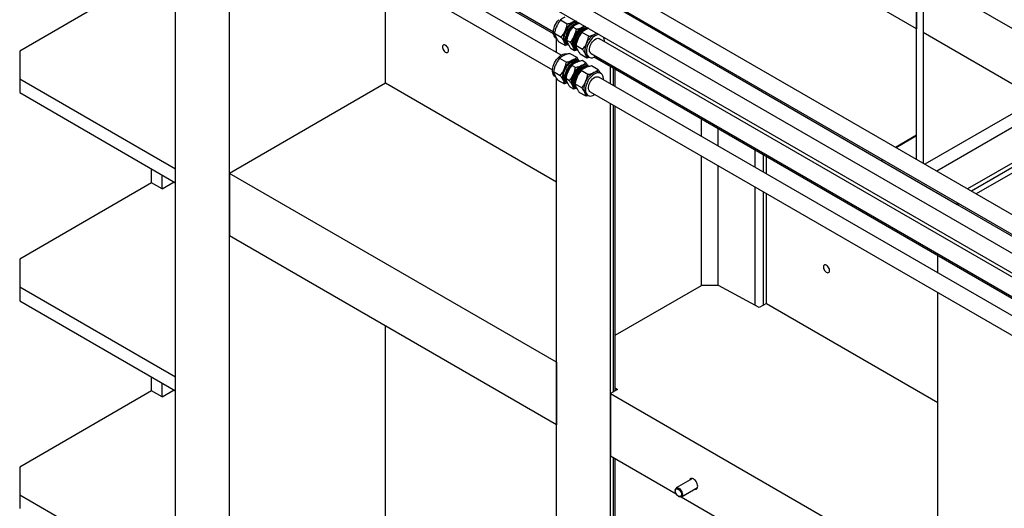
# Model space of a CAD drawing. Header units: millimetres. Extents: x 0 to 25230, y 0 to 17820.
# Tile 151 of 214: x 14380 to 15541, y 11101 to 11676. Entities that reach past the tile are written whole.
import ezdxf

# ---------------------------------------------------------------- set-up
doc = ezdxf.new("R2010")
doc.units = ezdxf.units.MM
doc.linetypes.add('SLD-Sólida', pattern=[0])
doc.layers.add('REFERÊNCIAS', color=9, linetype='SLD-Sólida')

msp = doc.modelspace()

# ---------------------------------------------------------------- linework, layer by layer
at = {"color": 7, "linetype": 'SLD-Sólida', "lineweight": 25, "ltscale": 30}
for p, q in [((15952.3, 11214.4), (14715.2, 11928.6)), ((14705.2, 11911.2), (15932.3, 11202.9)), ((15018.2, 11634.5), (14557.4, 11900.5)), ((14587, 11906), (15009.3, 11662.2)), ((15912.7, 11191.5), (14675.6, 11905.7)), ((14665.7, 11888.4), (15901.7, 11174.8)), ((14547.4, 11883.2), (15008.2, 11617.1)), ((15017.6, 11676), (15025.6, 11671.4)), ((15036.4, 11665.2), (15032.1, 11667.7)), ((15032.6, 11673.7), (15035.1, 11675.1)), ((15043.4, 11667.4), (15045.9, 11668.9)), ((15010.5, 11660.4), (15018.5, 11655.8)), ((15012.3, 11654.7), (15013, 11654.3)), ((15050.9, 11656.8), (15042.9, 11661.4)), ((15044.7, 11665), (15044.1, 11664.7)), ((15057.9, 11659.1), (15060.4, 11660.5)), ((15015.5, 11650.4), (15023.5, 11645.8)), ((15026.9, 11646.7), (15023.5, 11645.8)), ((15024.1, 11647.9), (15024.7, 11647.5)), ((15029.3, 11649.5), (15024.9, 11652)), ((15025.1, 11648.2), (15026, 11647.6)), ((15034.6, 11648.1), (15034.6, 11647.5)), ((15043.7, 11641.2), (15035.7, 11645.8)), ((15901.7, 11170.1), (15063.7, 11653.9)), ((15028.7, 11636.6), (15036.7, 11632)), ((15034.3, 11639.6), (15030, 11642.1)), ((15037.6, 11640.5), (15034.3, 11639.6)), ((15034.9, 11641.7), (15035.7, 11641.2)), ((15048.8, 11631.2), (15040.8, 11635.9)), ((15051.9, 11632), (15048.8, 11631.2)), ((15049.4, 11633.3), (15051.2, 11632.2)), ((15053.7, 11636.6), (15901.7, 11147)), ((15016.5, 11630.9), (15024.5, 11626.3)), ((15035.3, 11620), (15031, 11622.5)), ((15038.7, 11628.4), (15038, 11628.8)), ((15039.2, 11627.3), (15038.3, 11627.8)), ((15043.6, 11619.9), (15043.1, 11619.6)), ((15047.5, 11625.7), (15043.2, 11628.2)), ((15049.6, 11622.1), (15048.8, 11622.5)), ((15062, 11617.4), (15054, 11622)), ((15009.4, 11615.3), (15017.4, 11610.6)), ((15011.3, 11609.6), (15012, 11609.2)), ((15049.8, 11611.7), (15041.8, 11616.3)), ((15912.7, 11118.1), (15062.7, 11608.8)), ((15065.2, 11613.1), (15063.3, 11614.2)), ((15014.5, 11605.3), (15022.5, 11600.7)), ((15025.8, 11601.6), (15022.5, 11600.7)), ((15023, 11602.8), (15023.7, 11602.4)), ((15028.2, 11604.4), (15023.9, 11606.9)), ((15024, 11603.1), (15024.9, 11602.5)), ((15033.3, 11594.5), (15029, 11597)), ((15033.5, 11603), (15033.5, 11602.4)), ((15033.8, 11596.6), (15034.6, 11596.1)), ((15042.7, 11596.1), (15034.7, 11600.7)), ((15036.5, 11595.4), (15033.3, 11594.5)), ((15047.8, 11586.1), (15039.8, 11590.7)), ((15050.8, 11586.9), (15047.8, 11586.1)), ((15048.3, 11588.2), (15050.2, 11587.1)), ((15052.7, 11591.5), (15901.7, 11101.3))]:
    msp.add_line(p, q, dxfattribs=at)
at = {"color": 7, "linetype": 'SLD-Sólida', "lineweight": 25, "ltscale": 30, "flags": 128}
for points in [[(15012.3, 11654.7), (15011.7, 11655.1), (15010.8, 11656.1), (15010, 11657.4), (15009.5, 11658.9), (15009.3, 11660.6), (15009.3, 11662.5), (15009.5, 11664.4), (15010, 11666.5), (15010.7, 11668.6), (15011.6, 11670.7), (15012.7, 11672.7), (15014, 11674.6), (15015.5, 11676.3)], [(15026.5, 11646.9), (15025.2, 11647.3), (15024.1, 11648), (15023.1, 11649), (15022.4, 11650.2), (15021.9, 11651.7), (15021.6, 11653.4), (15021.6, 11655.3), (15021.9, 11657.3), (15022.4, 11659.4), (15023.1, 11661.5), (15024, 11663.5), (15025.1, 11665.5), (15026.4, 11667.4), (15027.8, 11669.2)], [(15025.1, 11648.2), (15024.8, 11648.4), (15023.8, 11649.2), (15023, 11650.4), (15022.5, 11651.8), (15022.2, 11653.4), (15022.1, 11655.2), (15022.3, 11657.2), (15022.8, 11659.2), (15023.4, 11661.2), (15024.3, 11663.3), (15025.4, 11665.2), (15026.6, 11667.1), (15028, 11668.7)], [(15025.8, 11647.9), (15025.5, 11648.3), (15024.7, 11649.4), (15024.2, 11650.8), (15023.9, 11652.5), (15023.8, 11654.3), (15024, 11656.2), (15024.5, 11658.2), (15025.1, 11660.2), (15026, 11662.3), (15027.1, 11664.2), (15028.3, 11666.1), (15029.7, 11667.8)], [(15027.2, 11646.2), (15026.8, 11646.6), (15025.9, 11647.7), (15025.3, 11649.1), (15024.9, 11650.7), (15024.8, 11652.5), (15024.9, 11654.5), (15025.3, 11656.5), (15025.9, 11658.6), (15026.7, 11660.7), (15027.7, 11662.7), (15028.9, 11664.7), (15030.3, 11666.5), (15031.8, 11668.1), (15033.3, 11669.5), (15034.9, 11670.7), (15036.6, 11671.5), (15038.2, 11672.1), (15039.7, 11672.4), (15039.8, 11672.4)], [(15028, 11668.7), (15029.5, 11670.2), (15031.1, 11671.5), (15032.7, 11672.5), (15034.2, 11673.1), (15035.8, 11673.5), (15037.2, 11673.6), (15037.9, 11673.5)], [(15029.7, 11667.8), (15031.2, 11669.3), (15032.8, 11670.5), (15034.4, 11671.5), (15035.9, 11672.2), (15037.5, 11672.5), (15038.9, 11672.6), (15039.6, 11672.5)], [(15047.6, 11667.9), (15047.5, 11667.9), (15045.9, 11667.6), (15044.3, 11667.1), (15042.7, 11666.2), (15041.1, 11665), (15039.5, 11663.6), (15038.1, 11662), (15036.7, 11660.2), (15035.5, 11658.2), (15034.5, 11656.2), (15033.6, 11654.1), (15033, 11652), (15032.7, 11650), (15032.6, 11648), (15032.7, 11646.2), (15033.1, 11644.6), (15033.7, 11643.2), (15034.5, 11642.1), (15035.6, 11641.3), (15036.8, 11640.7), (15037.4, 11640.6)], [(15035.5, 11643.2), (15035, 11643.7), (15034.3, 11644.9), (15033.8, 11646.4), (15033.6, 11648), (15033.7, 11649.8), (15033.9, 11651.7), (15034.4, 11653.7), (15035.2, 11655.7), (15036.1, 11657.6), (15037.2, 11659.5), (15038.5, 11661.2), (15039.9, 11662.7), (15041.4, 11664.1), (15042.9, 11665.1), (15044.5, 11665.9), (15046, 11666.4), (15047.4, 11666.6), (15048.7, 11666.4), (15048.8, 11666.4)], [(15050.4, 11666.3), (15049.7, 11666.4), (15048.2, 11666.3), (15046.7, 11666), (15045.1, 11665.3), (15043.5, 11664.3), (15042, 11663), (15040.5, 11661.6), (15039.1, 11659.9), (15037.8, 11658), (15036.8, 11656.1), (15035.9, 11654), (15035.2, 11652), (15034.8, 11650), (15034.6, 11648), (15034.6, 11646.2), (15034.9, 11644.6), (15035.5, 11643.2), (15036.2, 11642.1), (15036.9, 11641.4)], [(15023, 11663), (15022.2, 11661.3), (15021.7, 11659.5), (15021.3, 11657.7), (15021, 11656), (15021, 11654.4), (15021.1, 11652.8), (15021.5, 11651.5), (15021.9, 11650.3)], [(15032.7, 11644), (15032.3, 11645.2), (15031.9, 11646.6), (15031.8, 11648.1), (15031.8, 11649.8), (15032.1, 11651.5), (15032.5, 11653.2), (15033, 11655), (15033.8, 11656.8)], [(15050.8, 11666.1), (15050.6, 11666.1), (15049.1, 11665.8), (15047.5, 11665.2), (15045.9, 11664.3), (15044.3, 11663.2), (15042.7, 11661.8), (15041.2, 11660.2), (15039.9, 11658.3), (15038.7, 11656.4), (15037.7, 11654.3), (15036.8, 11652.3), (15036.2, 11650.2), (15035.9, 11648.1), (15035.8, 11646.2), (15035.8, 11646)], [(15063.1, 11658.9), (15063, 11658.9), (15061.5, 11658.7), (15059.9, 11658.1), (15058.3, 11657.2), (15056.7, 11656), (15055.1, 11654.6), (15053.6, 11653), (15052.3, 11651.2), (15051.1, 11649.2), (15050, 11647.2), (15049.2, 11645.1), (15048.6, 11643), (15048.2, 11641), (15048.1, 11639), (15048.3, 11637.3), (15048.6, 11635.6), (15049.3, 11634.3), (15050.1, 11633.1), (15051.1, 11632.3), (15052.3, 11631.8), (15053.7, 11631.5), (15055.2, 11631.6), (15056.8, 11632.1), (15058.4, 11632.8), (15059.3, 11633.3)], [(15048.2, 11648.4), (15047.5, 11646.7), (15046.9, 11644.9), (15046.5, 11643.1), (15046.3, 11641.4), (15046.3, 11639.8), (15046.4, 11638.3), (15046.7, 11636.9), (15047.2, 11635.7)], [(15053.7, 11636.6), (15053.2, 11637), (15052.4, 11637.9), (15051.9, 11639), (15051.7, 11640.4), (15051.7, 11642), (15052, 11643.6), (15052.5, 11645.4), (15053.2, 11647.1), (15054.1, 11648.7), (15055.2, 11650.3), (15056.4, 11651.6), (15057.7, 11652.7), (15059.1, 11653.6), (15060.4, 11654.1), (15061.7, 11654.4), (15062.8, 11654.2), (15063.7, 11653.9)], [(15014.4, 11631.2), (15015.9, 11632.7), (15017.5, 11634), (15019.1, 11635), (15020.7, 11635.7), (15022.3, 11636.2), (15023.8, 11636.3), (15025.2, 11636), (15025.6, 11635.9)], [(15011.3, 11609.6), (15010.6, 11610), (15009.7, 11611), (15009, 11612.3), (15008.5, 11613.8), (15008.2, 11615.5), (15008.2, 11617.3), (15008.4, 11619.3), (15008.9, 11621.4), (15009.6, 11623.5), (15010.6, 11625.6), (15011.7, 11627.6), (15013, 11629.4), (15014.4, 11631.2)], [(15025.4, 11601.8), (15024.2, 11602.2), (15023, 11602.9), (15022.1, 11603.9), (15021.3, 11605.1), (15020.8, 11606.6), (15020.6, 11608.3), (15020.6, 11610.2), (15020.8, 11612.2), (15021.3, 11614.2), (15022, 11616.3), (15022.9, 11618.4), (15024, 11620.4), (15025.3, 11622.3), (15026.7, 11624)], [(15024, 11603.1), (15023.7, 11603.2), (15022.7, 11604.1), (15022, 11605.3), (15021.4, 11606.7), (15021.1, 11608.3), (15021.1, 11610.1), (15021.3, 11612), (15021.7, 11614), (15022.4, 11616.1), (15023.2, 11618.1), (15024.3, 11620.1), (15025.6, 11621.9), (15027, 11623.6)], [(15024.8, 11602.8), (15024.4, 11603.1), (15023.7, 11604.3), (15023.1, 11605.7), (15022.8, 11607.3), (15022.8, 11609.1), (15022.9, 11611.1), (15023.4, 11613.1), (15024.1, 11615.1), (15024.9, 11617.1), (15026, 11619.1), (15027.3, 11621), (15028.7, 11622.6)], [(15026.1, 11601.1), (15025.7, 11601.5), (15024.9, 11602.6), (15024.2, 11604), (15023.9, 11605.6), (15023.7, 11607.4), (15023.8, 11609.3), (15024.2, 11611.4), (15024.8, 11613.4), (15025.6, 11615.5), (15026.6, 11617.6), (15027.8, 11619.5), (15029.2, 11621.4), (15030.7, 11623), (15032.2, 11624.4), (15033.9, 11625.6), (15035.5, 11626.4), (15037.1, 11627), (15038.6, 11627.3), (15039.4, 11627.3)], [(15026.7, 11624), (15028.3, 11625.6), (15029.9, 11626.8), (15031.5, 11627.9), (15033.1, 11628.6), (15034.7, 11629), (15036.2, 11629.1), (15037.5, 11628.9), (15038.7, 11628.4), (15039.8, 11627.5), (15039.9, 11627.4)], [(15027, 11623.6), (15028.4, 11625.1), (15030, 11626.4), (15031.6, 11627.3), (15033.2, 11628), (15034.7, 11628.4), (15036.1, 11628.5), (15037.4, 11628.2), (15038.3, 11627.8)], [(15028.7, 11622.6), (15030.1, 11624.1), (15031.7, 11625.4), (15033.3, 11626.4), (15034.9, 11627), (15036.4, 11627.4), (15037.8, 11627.5), (15038.9, 11627.3)], [(15050.8, 11621.2), (15050.3, 11621.7), (15049.1, 11622.3), (15047.8, 11622.7), (15046.4, 11622.8), (15044.9, 11622.5), (15043.3, 11621.9), (15041.6, 11621.1), (15040, 11619.9), (15038.5, 11618.5), (15037, 11616.9), (15035.6, 11615), (15034.4, 11613.1), (15033.4, 11611.1), (15032.6, 11609), (15032, 11606.9), (15031.6, 11604.8), (15031.5, 11602.9), (15031.6, 11601.1), (15032, 11599.5), (15032.6, 11598.1), (15033.5, 11597), (15034.5, 11596.2), (15035.7, 11595.6), (15036.4, 11595.5)], [(15034.4, 11598.1), (15034, 11598.6), (15033.3, 11599.8), (15032.8, 11601.2), (15032.6, 11602.9), (15032.6, 11604.7), (15032.9, 11606.6), (15033.4, 11608.5), (15034.1, 11610.5), (15035, 11612.5), (15036.2, 11614.3), (15037.5, 11616.1), (15038.9, 11617.6), (15040.3, 11618.9), (15041.9, 11620), (15043.4, 11620.8), (15044.9, 11621.3), (15046.3, 11621.5), (15047.7, 11621.3), (15047.8, 11621.3)], [(15050, 11621), (15049.9, 11621), (15048.6, 11621.3), (15047.1, 11621.2), (15045.6, 11620.8), (15044, 11620.2), (15042.5, 11619.2), (15040.9, 11617.9), (15039.4, 11616.4), (15038, 11614.7), (15036.8, 11612.9), (15035.7, 11610.9), (15034.8, 11608.9), (15034.1, 11606.9), (15033.7, 11604.8), (15033.5, 11602.9), (15033.6, 11601.1), (15033.9, 11599.5), (15034.4, 11598.1), (15035.2, 11596.9), (15035.8, 11596.3)], [(15049.8, 11621), (15049.6, 11620.9), (15048, 11620.7), (15046.4, 11620.1), (15044.8, 11619.2), (15043.2, 11618.1), (15041.6, 11616.7), (15040.2, 11615), (15038.8, 11613.2), (15037.6, 11611.3), (15036.6, 11609.2), (15035.8, 11607.1), (15035.2, 11605), (15034.8, 11603), (15034.7, 11601.1), (15034.7, 11600.9)], [(15021.9, 11617.9), (15021.2, 11616.1), (15020.6, 11614.3), (15020.2, 11612.6), (15020, 11610.9), (15019.9, 11609.2), (15020.1, 11607.7), (15020.4, 11606.3), (15020.9, 11605.1)], [(15031.7, 11598.9), (15031.2, 11600.1), (15030.9, 11601.5), (15030.7, 11603), (15030.8, 11604.6), (15031, 11606.3), (15031.4, 11608.1), (15032, 11609.9), (15032.7, 11611.7)], [(15068.3, 11605.6), (15068.2, 11607.2), (15068, 11609), (15067.5, 11610.4), (15066.8, 11611.7), (15065.8, 11612.7), (15064.7, 11613.4), (15063.4, 11613.7), (15061.9, 11613.8), (15060.4, 11613.5), (15058.8, 11613), (15057.2, 11612.1), (15055.6, 11610.9), (15054, 11609.5), (15052.5, 11607.9), (15051.2, 11606.1), (15050, 11604.1), (15049, 11602.1), (15048.1, 11600), (15047.5, 11597.9), (15047.2, 11595.9), (15047.1, 11593.9), (15047.2, 11592.1), (15047.6, 11590.5), (15048.2, 11589.1), (15049, 11588), (15050.1, 11587.2), (15051.3, 11586.7), (15052.7, 11586.4), (15054.2, 11586.5), (15055.7, 11587), (15057.3, 11587.7), (15058.3, 11588.2)], [(15052.7, 11591.5), (15052.1, 11591.9), (15051.4, 11592.8), (15050.9, 11593.9), (15050.6, 11595.3), (15050.6, 11596.8), (15050.9, 11598.5), (15051.4, 11600.2), (15052.1, 11602), (15053, 11603.6), (15054.1, 11605.2), (15055.4, 11606.5), (15056.7, 11607.6), (15058, 11608.5), (15059.3, 11609), (15060.6, 11609.2), (15061.8, 11609.1), (15062.7, 11608.8)], [(15047.2, 11603.3), (15046.4, 11601.5), (15045.9, 11599.7), (15045.5, 11598), (15045.3, 11596.3), (15045.2, 11594.6), (15045.4, 11593.1), (15045.7, 11591.8), (15046.2, 11590.5)]]:
    msp.add_lwpolyline(points, dxfattribs=at)
at = {"color": 7, "linetype": 'SLD-Sólida', "lineweight": 25, "ltscale": 900}
for centre, radius, start, end in [((15043, 11654.6), 21.7, 118.4396, 157.1131), ((15046.2, 11652.5), 21.4, 137.337, 175.2849), ((15038.5, 11660.7), 13.6, 98.106, 141.8358), ((15043.1, 11655.8), 16.9, 122.7643, 138.3989), ((15036.6, 11665.6), 9.02, 93.8192, 116.102), ((15053.8, 11648.4), 21.7, 118.4396, 157.1131), ((15047.4, 11659.3), 9.02, 93.8192, 116.102), ((15055.2, 11647.3), 20.6, 122.3465, 177.6589), ((15068.2, 11640), 21.7, 118.4396, 157.1131), ((15061.9, 11651), 9.02, 93.8192, 116.102), ((15059.2, 11651.5), 10.2, 355.1051, 25.2944), ((15026.9, 11652.7), 5.54, 205.8103, 239.2997), ((15037.7, 11646.4), 5.54, 205.8103, 239.2997), ((15043.2, 11645.3), 7.42, 183.288, 225.256), ((15052.2, 11638.1), 5.54, 205.8103, 239.2997), ((15041.9, 11609.5), 21.7, 118.5243, 157.1631), ((15045.2, 11607.4), 21.4, 137.3965, 175.2887), ((15042.1, 11610.7), 17, 122.7715, 138.4671), ((15035, 11622.6), 6.91, 63.8585, 119.9475), ((15052.7, 11603.2), 21.7, 118.5243, 157.1631), ((15045.8, 11616.3), 6.91, 63.8585, 119.9475), ((15054.1, 11602.2), 20.6, 122.3457, 177.6597), ((15067.2, 11594.9), 21.7, 118.5243, 157.1631), ((15060.3, 11608), 6.91, 63.8585, 119.9475), ((15025.9, 11607.6), 5.53, 205.9696, 239.3147), ((15036.7, 11601.3), 5.53, 205.9696, 239.3147), ((15042.1, 11600.1), 7.39, 183.6019, 225.4041), ((15051.1, 11593), 5.53, 205.9696, 239.3147)]:
    msp.add_arc(centre, radius, start, end, dxfattribs=at)
at = {"color": 7, "linetype": 'SLD-Sólida', "lineweight": 25, "ltscale": 30}
for points, knots in [([(15022.7, 11679.4), (15021.7, 11678.8), (15019.7, 11677.8), (15018.3, 11676.6), (15017.6, 11676)], [0, 0, 0, 0, 0.535251, 1, 1, 1, 1]), ([(15013.1, 11668.8), (15012.5, 11667.3), (15011.4, 11664.6), (15010.7, 11661.7), (15010.5, 11660.4)], [0, 0, 0, 0, 0.535251, 1, 1, 1, 1]), ([(15017.6, 11676), (15017.1, 11675.3), (15016.1, 11674), (15014.5, 11671.6), (15013.6, 11669.8), (15013.1, 11668.8)], [0, 0, 0, 0, 0.303074, 0.582113, 1, 1, 1, 1]), ([(15023, 11663), (15023.6, 11664.5), (15024.7, 11667.2), (15025.3, 11670.1), (15025.6, 11671.4)], [0, 0, 0, 0, 0.535251, 1, 1, 1, 1]), ([(15025.6, 11671.4), (15026.4, 11671.6), (15027.8, 11671.9), (15030.2, 11672.7), (15031.7, 11673.3), (15032.6, 11673.7)], [0, 0, 0, 0, 0.303074, 0.582113, 1, 1, 1, 1]), ([(15032.1, 11667.7), (15031.5, 11667), (15030.6, 11665.7), (15029, 11663.3), (15028.1, 11661.5), (15027.5, 11660.4)], [0, 0, 0, 0, 0.303074, 0.582113, 1, 1, 1, 1]), ([(15037.2, 11671), (15036.2, 11670.5), (15034.2, 11669.5), (15032.7, 11668.2), (15032.1, 11667.7)], [0, 0, 0, 0, 0.535251, 1, 1, 1, 1]), ([(15036.4, 11665.2), (15037.2, 11665.3), (15038.6, 11665.7), (15041, 11666.4), (15042.5, 11667.1), (15043.4, 11667.4)], [0, 0, 0, 0, 0.303074, 0.582113, 1, 1, 1, 1]), ([(15040.1, 11672.2), (15040.1, 11672.2), (15039, 11671.8), (15038.1, 11671.4), (15037.2, 11671)], [0, 0, 0, 0, 0.0433918, 1, 1, 1, 1]), ([(15010.5, 11660.4), (15010.5, 11660), (15010.7, 11659.2), (15011.2, 11657.8), (15011.7, 11656.7), (15012, 11656)], [0, 0, 0, 0, 0.303074, 0.582113, 1, 1, 1, 1]), ([(15012, 11656), (15012.6, 11655), (15013.5, 11653.3), (15014.9, 11651.3), (15015.5, 11650.4)], [0, 0, 0, 0, 0.535251, 1, 1, 1, 1]), ([(15018.5, 11655.8), (15019, 11656.5), (15020, 11657.8), (15021.5, 11660.1), (15022.4, 11662), (15023, 11663)], [0, 0, 0, 0, 0.303074, 0.582113, 1, 1, 1, 1]), ([(15021.9, 11650.3), (15021.4, 11651.2), (15020.5, 11652.9), (15019.1, 11654.9), (15018.5, 11655.8)], [0, 0, 0, 0, 0.5352511, 1, 1, 1, 1]), ([(15027.5, 11660.4), (15027, 11658.9), (15025.9, 11656.2), (15025.2, 11653.4), (15024.9, 11652)], [0, 0, 0, 0, 0.535251, 1, 1, 1, 1]), ([(15029.3, 11649.5), (15029.8, 11650.2), (15030.8, 11651.5), (15032.3, 11653.9), (15033.2, 11655.7), (15033.8, 11656.8)], [0, 0, 0, 0, 0.303074, 0.582113, 1, 1, 1, 1]), ([(15033.8, 11656.8), (15034.4, 11658.3), (15035.5, 11661), (15036.1, 11663.8), (15036.4, 11665.2)], [0, 0, 0, 0, 0.535251, 1, 1, 1, 1]), ([(15042.9, 11661.4), (15042.3, 11660.7), (15041.4, 11659.4), (15039.8, 11657.1), (15038.9, 11655.2), (15038.3, 11654.2)], [0, 0, 0, 0, 0.303074, 0.582113, 1, 1, 1, 1]), ([(15048, 11664.8), (15047, 11664.3), (15045, 11663.2), (15043.5, 11662), (15042.9, 11661.4)], [0, 0, 0, 0, 0.535251, 1, 1, 1, 1]), ([(15050.9, 11665.9), (15050.9, 11665.9), (15049.8, 11665.6), (15048.9, 11665.2), (15048, 11664.8)], [0, 0, 0, 0, 0.048312, 1, 1, 1, 1]), ([(15048.2, 11648.4), (15048.8, 11649.9), (15049.9, 11652.6), (15050.6, 11655.5), (15050.9, 11656.8)], [0, 0, 0, 0, 0.535251, 1, 1, 1, 1]), ([(15050.9, 11656.8), (15051.6, 11657), (15053.1, 11657.3), (15055.5, 11658.1), (15057, 11658.7), (15057.9, 11659.1)], [0, 0, 0, 0, 0.303074, 0.582113, 1, 1, 1, 1]), ([(15023.5, 11645.8), (15023.4, 11646.2), (15023.3, 11647), (15022.8, 11648.4), (15022.3, 11649.6), (15021.9, 11650.3)], [0, 0, 0, 0, 0.303074, 0.582113, 1, 1, 1, 1]), ([(15024.9, 11652), (15025, 11651.6), (15025.2, 11650.9), (15025.7, 11649.4), (15026.2, 11648.3), (15026.5, 11647.6)], [0, 0, 0, 0, 0.303074, 0.582113, 1, 1, 1, 1]), ([(15026.5, 11647.6), (15027, 11646.7), (15028, 11644.9), (15029.4, 11643), (15030, 11642.1)], [0, 0, 0, 0, 0.535251, 1, 1, 1, 1]), ([(15032.7, 11644), (15032.2, 11645), (15031.3, 11646.7), (15029.9, 11648.6), (15029.3, 11649.5)], [0, 0, 0, 0, 0.535251, 1, 1, 1, 1]), ([(15034.3, 11639.6), (15034.2, 11640), (15034.1, 11640.8), (15033.6, 11642.2), (15033.1, 11643.3), (15032.7, 11644)], [0, 0, 0, 0, 0.303074, 0.582113, 1, 1, 1, 1]), ([(15038.3, 11654.2), (15037.8, 11652.7), (15036.7, 11650), (15036, 11647.1), (15035.7, 11645.8)], [0, 0, 0, 0, 0.535251, 1, 1, 1, 1]), ([(15035.7, 11645.8), (15035.8, 11645.4), (15036, 11644.6), (15036.5, 11643.2), (15037, 11642.1), (15037.3, 11641.4)], [0, 0, 0, 0, 0.303074, 0.582113, 1, 1, 1, 1]), ([(15043.7, 11641.2), (15044.3, 11641.9), (15045.2, 11643.2), (15046.8, 11645.6), (15047.7, 11647.4), (15048.2, 11648.4)], [0, 0, 0, 0, 0.303074, 0.582113, 1, 1, 1, 1]), ([(15021.6, 11634.3), (15020.6, 11633.7), (15018.6, 11632.7), (15017.2, 11631.5), (15016.5, 11630.9)], [0, 0, 0, 0, 0.535251, 1, 1, 1, 1]), ([(15028.7, 11636.6), (15027.9, 11636.4), (15026.5, 11636), (15024, 11635.3), (15022.5, 11634.7), (15021.6, 11634.3)], [0, 0, 0, 0, 0.303074, 0.582113, 1, 1, 1, 1]), ([(15031.5, 11628.6), (15032.6, 11629.1), (15034.6, 11630.1), (15036, 11631.4), (15036.7, 11632)], [0, 0, 0, 0, 0.535251, 1, 1, 1, 1]), ([(15036.7, 11632), (15037.1, 11631.4), (15037.9, 11630.2), (15038.9, 11628.7), (15039.4, 11627.9), (15039.6, 11627.5)], [0, 0, 0, 0, 0.377981, 0.725986, 1, 1, 1, 1]), ([(15037.3, 11641.4), (15037.8, 11640.4), (15038.8, 11638.7), (15040.2, 11636.8), (15040.8, 11635.9)], [0, 0, 0, 0, 0.535251, 1, 1, 1, 1]), ([(15047.2, 11635.7), (15046.7, 11636.6), (15045.7, 11638.3), (15044.4, 11640.3), (15043.7, 11641.2)], [0, 0, 0, 0, 0.535251, 1, 1, 1, 1]), ([(15048.8, 11631.2), (15048.7, 11631.6), (15048.5, 11632.4), (15048.1, 11633.8), (15047.5, 11635), (15047.2, 11635.7)], [0, 0, 0, 0, 0.303074, 0.582113, 1, 1, 1, 1]), ([(15012, 11623.6), (15011.4, 11622.2), (15010.3, 11619.5), (15009.7, 11616.6), (15009.4, 11615.3)], [0, 0, 0, 0, 0.5352511, 1, 1, 1, 1]), ([(15016.5, 11630.9), (15016, 11630.2), (15015, 11628.9), (15013.4, 11626.5), (15012.5, 11624.7), (15012, 11623.6)], [0, 0, 0, 0, 0.303074, 0.582113, 1, 1, 1, 1]), ([(15021.9, 11617.9), (15022.5, 11619.4), (15023.6, 11622.1), (15024.2, 11624.9), (15024.5, 11626.3)], [0, 0, 0, 0, 0.535251, 1, 1, 1, 1]), ([(15024.5, 11626.3), (15025.3, 11626.5), (15026.7, 11626.8), (15029.1, 11627.5), (15030.6, 11628.2), (15031.5, 11628.6)], [0, 0, 0, 0, 0.303074, 0.582113, 1, 1, 1, 1]), ([(15031, 11622.5), (15030.5, 11621.8), (15029.5, 11620.5), (15027.9, 11618.2), (15027, 11616.3), (15026.5, 11615.3)], [0, 0, 0, 0, 0.303074, 0.582113, 1, 1, 1, 1]), ([(15036.1, 11625.9), (15035.1, 11625.4), (15033.1, 11624.3), (15031.7, 11623.1), (15031, 11622.5)], [0, 0, 0, 0, 0.535251, 1, 1, 1, 1]), ([(15032.7, 11611.7), (15033.3, 11613.1), (15034.4, 11615.8), (15035, 11618.7), (15035.3, 11620)], [0, 0, 0, 0, 0.535251, 1, 1, 1, 1]), ([(15035.3, 11620), (15036.1, 11620.2), (15037.5, 11620.6), (15040, 11621.3), (15041.4, 11621.9), (15042.3, 11622.3)], [0, 0, 0, 0, 0.303074, 0.582113, 1, 1, 1, 1]), ([(15043.2, 11628.2), (15042.4, 11628), (15040.9, 11627.7), (15038.5, 11626.9), (15037, 11626.3), (15036.1, 11625.9)], [0, 0, 0, 0, 0.303074, 0.582113, 1, 1, 1, 1]), ([(15046.9, 11619.7), (15045.9, 11619.1), (15043.9, 11618.1), (15042.5, 11616.9), (15041.8, 11616.3)], [0, 0, 0, 0, 0.535251, 1, 1, 1, 1]), ([(15042.3, 11622.3), (15043.4, 11622.9), (15045.4, 11623.9), (15046.8, 11625.1), (15047.5, 11625.7)], [0, 0, 0, 0, 0.535251, 1, 1, 1, 1]), ([(15054, 11622), (15053.2, 11621.8), (15051.7, 11621.4), (15049.3, 11620.7), (15047.8, 11620.1), (15046.9, 11619.7)], [0, 0, 0, 0, 0.303074, 0.582113, 1, 1, 1, 1]), ([(15047.5, 11625.7), (15047.9, 11625.1), (15048.7, 11624), (15049.6, 11622.7), (15050, 11621.9), (15050.1, 11621.7)], [0, 0, 0, 0, 0.422312, 0.811134, 1, 1, 1, 1]), ([(15009.4, 11615.3), (15009.5, 11614.9), (15009.7, 11614.1), (15010.1, 11612.7), (15010.7, 11611.5), (15011, 11610.8)], [0, 0, 0, 0, 0.303074, 0.582113, 1, 1, 1, 1]), ([(15011, 11610.8), (15011.5, 11609.9), (15012.5, 11608.2), (15013.8, 11606.2), (15014.5, 11605.3)], [0, 0, 0, 0, 0.535251, 1, 1, 1, 1]), ([(15017.4, 11610.6), (15017.9, 11611.3), (15018.9, 11612.6), (15020.5, 11615), (15021.4, 11616.8), (15021.9, 11617.9)], [0, 0, 0, 0, 0.303074, 0.582113, 1, 1, 1, 1]), ([(15020.9, 11605.1), (15020.4, 11606.1), (15019.4, 11607.8), (15018, 11609.7), (15017.4, 11610.6)], [0, 0, 0, 0, 0.535251, 1, 1, 1, 1]), ([(15026.5, 11615.3), (15025.9, 11613.8), (15024.8, 11611.1), (15024.2, 11608.2), (15023.9, 11606.9)], [0, 0, 0, 0, 0.535251, 1, 1, 1, 1]), ([(15028.2, 11604.4), (15028.7, 11605.1), (15029.7, 11606.4), (15031.3, 11608.8), (15032.2, 11610.6), (15032.7, 11611.7)], [0, 0, 0, 0, 0.303074, 0.582113, 1, 1, 1, 1]), ([(15037.3, 11609), (15036.7, 11607.6), (15035.6, 11604.9), (15035, 11602), (15034.7, 11600.7)], [0, 0, 0, 0, 0.535251, 1, 1, 1, 1]), ([(15041.8, 11616.3), (15041.3, 11615.6), (15040.3, 11614.3), (15038.7, 11611.9), (15037.8, 11610.1), (15037.3, 11609)], [0, 0, 0, 0, 0.303074, 0.582113, 1, 1, 1, 1]), ([(15047.2, 11603.3), (15047.8, 11604.8), (15048.9, 11607.5), (15049.5, 11610.3), (15049.8, 11611.7)], [0, 0, 0, 0, 0.535251, 1, 1, 1, 1]), ([(15049.8, 11611.7), (15050.5, 11611.9), (15052, 11612.2), (15054.4, 11613), (15055.9, 11613.6), (15056.8, 11614)], [0, 0, 0, 0, 0.3030737, 0.5821129, 1, 1, 1, 1]), ([(15056.8, 11614), (15057.9, 11614.5), (15059.8, 11615.5), (15061.3, 11616.8), (15062, 11617.4)], [0, 0, 0, 0, 0.535251, 1, 1, 1, 1]), ([(15062, 11617.4), (15062.4, 11616.8), (15063.2, 11615.7), (15064.1, 11614.3), (15064.4, 11613.7), (15064.5, 11613.5)], [0, 0, 0, 0, 0.4384791, 0.8421856, 1, 1, 1, 1]), ([(15022.5, 11600.7), (15022.4, 11601.1), (15022.2, 11601.9), (15021.8, 11603.3), (15021.2, 11604.5), (15020.9, 11605.1)], [0, 0, 0, 0, 0.3030737, 0.5821129, 1, 1, 1, 1]), ([(15023.9, 11606.9), (15024, 11606.5), (15024.1, 11605.7), (15024.6, 11604.3), (15025.1, 11603.2), (15025.5, 11602.5)], [0, 0, 0, 0, 0.303074, 0.582113, 1, 1, 1, 1]), ([(15025.5, 11602.5), (15026, 11601.6), (15027, 11599.8), (15028.3, 11597.9), (15029, 11597)], [0, 0, 0, 0, 0.535251, 1, 1, 1, 1]), ([(15031.7, 11598.9), (15031.2, 11599.8), (15030.2, 11601.6), (15028.8, 11603.5), (15028.2, 11604.4)], [0, 0, 0, 0, 0.535251, 1, 1, 1, 1]), ([(15033.3, 11594.5), (15033.2, 11594.9), (15033, 11595.6), (15032.6, 11597.1), (15032, 11598.2), (15031.7, 11598.9)], [0, 0, 0, 0, 0.303074, 0.582113, 1, 1, 1, 1]), ([(15034.7, 11600.7), (15034.8, 11600.3), (15034.9, 11599.5), (15035.4, 11598.1), (15035.9, 11596.9), (15036.3, 11596.3)], [0, 0, 0, 0, 0.303074, 0.582113, 1, 1, 1, 1]), ([(15042.7, 11596.1), (15043.2, 11596.7), (15044.2, 11598), (15045.7, 11600.4), (15046.6, 11602.2), (15047.2, 11603.3)], [0, 0, 0, 0, 0.303074, 0.582113, 1, 1, 1, 1]), ([(15036.3, 11596.3), (15036.8, 11595.3), (15037.8, 11593.6), (15039.1, 11591.6), (15039.8, 11590.7)], [0, 0, 0, 0, 0.535251, 1, 1, 1, 1]), ([(15046.2, 11590.5), (15045.7, 11591.5), (15044.7, 11593.2), (15043.3, 11595.2), (15042.7, 11596.1)], [0, 0, 0, 0, 0.535251, 1, 1, 1, 1]), ([(15047.8, 11586.1), (15047.7, 11586.5), (15047.5, 11587.3), (15047, 11588.7), (15046.5, 11589.9), (15046.2, 11590.5)], [0, 0, 0, 0, 0.303074, 0.582113, 1, 1, 1, 1])]:
    msp.add_open_spline(points, degree=3, knots=knots, dxfattribs=at)
at = {"layer": 'REFERÊNCIAS', "linetype": 'SLD-Sólida', "lineweight": 25, "ltscale": 30}
for p, q in [((15437.4, 11665.7), (15034.9, 11898)), ((15009.3, 11659.8), (14627.9, 11880.1)), ((14563.9, 10943.7), (14563.9, 11873.6)), ((14627.5, 10907), (14627.5, 11821.1)), ((14535.6, 11729.2), (14380, 11639.4)), ((14811.4, 11601.4), (14811.4, 11730.8)), ((15437.4, 11707.8), (15437.4, 11665.7)), ((15437.4, 11511.7), (15437.4, 11707.8)), ((15445, 11703.4), (15445, 11661.2)), ((15445, 11703.4), (15445, 11507.3)), ((15785.2, 11530.2), (15485.4, 11703.3)), ((15397, 11509.5), (15075.5, 11695.2)), ((15825.6, 11441.6), (15445, 11661.2)), ((15012.9, 11637.5), (15012.9, 11654.4)), ((14380, 11639.4), (14380, 11606.7)), ((15057.2, 11632.2), (15076.5, 11621.1)), ((15901.7, 11144.7), (15057.2, 11632.2)), ((15076.5, 11600.8), (15076.5, 11621.1)), ((15080.1, 11598.7), (15080.1, 11619)), ((15082.1, 11597.5), (15082.1, 11617.8)), ((14380, 11606.7), (14563.9, 11500.6)), ((14380, 11606.7), (14380, 11590.4)), ((14811.4, 11601.4), (14627.5, 11495.2)), ((15012.9, 11485), (14811.4, 11601.4)), ((15012.9, 10684.5), (15012.9, 11607.7)), ((14380, 11590.4), (14563.9, 11484.2)), ((15076.5, 10647.7), (15076.5, 11577.7)), ((15080.1, 11238.1), (15080.1, 11575.6)), ((15082.1, 11239.3), (15082.1, 11574.5)), ((15580.5, 11583), (15447.2, 11506)), ((15594.7, 11574.9), (15461.3, 11497.9)), ((15184, 11538.7), (15184, 11559)), ((15630.8, 11554), (15497.4, 11477)), ((15635.4, 11551.3), (15502, 11474.4)), ((15203.5, 11527.5), (15203.5, 11547.8)), ((15437.4, 11540.3), (15412.6, 11526)), ((15437.4, 11539.5), (15413.3, 11525.6)), ((15641, 11548.1), (15507.6, 11471.1)), ((15184, 11363.4), (15184, 11515.6)), ((15247.1, 11502.3), (15247.1, 11522.6)), ((15256.8, 11496.7), (15256.8, 11517)), ((15203.5, 11363.4), (15203.5, 11504.4)), ((15260.4, 11494.7), (15260.4, 11514.9)), ((15397, 11509.3), (15397, 11511.9)), ((15485.4, 11458.3), (15397, 11509.3)), ((14535.6, 11484.2), (14535.6, 11500.6)), ((14548, 11477.1), (14548, 11493.4)), ((14563.9, 11484.2), (14563.9, 11500.6)), ((15012.9, 11272.8), (14627.5, 11495.2)), ((14627.5, 11495.2), (14627.5, 11421.7)), ((14535.6, 11484.2), (14380, 11394.4)), ((14548, 11477.1), (14535.6, 11484.2)), ((14548, 11477.1), (14562.1, 11485.2)), ((15247.1, 11339.9), (15247.1, 11479.2)), ((15256.8, 11340.1), (15256.8, 11473.6)), ((15260.4, 11342.2), (15260.4, 11471.6)), ((15485.4, 11460.9), (15485.4, 11458.3)), ((15487.6, 11459.6), (15485.4, 11458.3)), ((15785.2, 11285.4), (15485.6, 11458.4)), ((15012.9, 11199.3), (14627.5, 11421.7)), ((14380, 11394.4), (14380, 11361.7)), ((15462.6, 11377.9), (15462.6, 11398.6)), ((15462.6, 11398.6), (15646.5, 11292.4)), ((14380, 11361.7), (14563.9, 11255.6)), ((14380, 11361.7), (14380, 11345.4)), ((15082.1, 11304.6), (15184, 11363.4)), ((15203.8, 11363.4), (15184, 11363.4)), ((15251.9, 11337.3), (15203.8, 11363.4)), ((15462.6, 10917.6), (15462.6, 11354.8)), ((14380, 11345.4), (14563.9, 11239.3)), ((15260.4, 11342.2), (15251.9, 11337.3)), ((15260.4, 11342.2), (15462.6, 11225.4)), ((14811.4, 11013.5), (14811.4, 11315.6)), ((15012.9, 11272.8), (15012.9, 11199.3)), ((14535.6, 11239.2), (14535.6, 11255.6)), ((14548, 11232.1), (14548, 11248.5)), ((14563.9, 11239.3), (14563.9, 11255.6)), ((14535.6, 11239.2), (14380, 11149.4)), ((14548, 11232.1), (14535.6, 11239.2)), ((14548, 11232.1), (14562.1, 11240.3)), ((15085, 11240.9), (15076.5, 11236)), ((15082.1, 11242.7), (15085, 11240.9)), ((15076.5, 11236), (15462.6, 11013.1)), ((15076.5, 11236), (15076.5, 11162.5)), ((15076.5, 11162.5), (15153.9, 11117.9)), ((15080.1, 10650.2), (15080.1, 11160.5)), ((15082.1, 10652.7), (15082.1, 11159.3)), ((14380, 11149.4), (14380, 11116.8)), ((15173.3, 11135.9), (15154.1, 11124.9)), ((15152.9, 11122.1), (15152.9, 11121.4)), ((15160.1, 11114.5), (15179.3, 11125.5)), ((14380, 11116.8), (14563.9, 11010.6)), ((14380, 11116.8), (14380, 11100.5)), ((15156.5, 11115.1), (15157.1, 11114.8)), ((15159.9, 11114.4), (15408.5, 10970.9))]:
    msp.add_line(p, q, dxfattribs=at)
at = {"layer": 'REFERÊNCIAS', "linetype": 'SLD-Sólida', "lineweight": 25, "ltscale": 30, "flags": 128}
for points in [[(14885.7, 11640.1), (14885.5, 11641.3), (14885.2, 11642.6), (14884.5, 11643.8), (14883.7, 11644.9), (14882.8, 11645.9), (14881.8, 11646.5), (14880.9, 11646.8), (14880, 11646.8), (14879.3, 11646.4), (14878.8, 11645.8), (14878.5, 11644.8), (14878.5, 11643.7), (14878.8, 11642.5), (14879.3, 11641.2), (14880, 11640), (14880.9, 11639), (14881.8, 11638.2), (14882.8, 11637.7), (14883.7, 11637.5), (14884.5, 11637.7), (14885.2, 11638.3), (14885.5, 11639.1), (14885.7, 11640.1)], [(15334.7, 11380.9), (15334.6, 11382.1), (15334.2, 11383.4), (15333.5, 11384.6), (15332.7, 11385.7), (15331.8, 11386.6), (15330.8, 11387.3), (15329.9, 11387.6), (15329, 11387.6), (15328.3, 11387.2), (15327.8, 11386.6), (15327.5, 11385.6), (15327.5, 11384.5), (15327.8, 11383.2), (15328.3, 11382), (15329, 11380.8), (15329.9, 11379.8), (15330.8, 11379), (15331.8, 11378.5), (15332.7, 11378.3), (15333.5, 11378.5), (15334.2, 11379.1), (15334.6, 11379.9), (15334.7, 11380.9)], [(15179.4, 11126.8), (15179.3, 11128.2), (15178.9, 11129.6), (15178.3, 11131), (15177.6, 11132.4), (15176.6, 11133.6), (15175.6, 11134.6), (15174.5, 11135.4), (15173.4, 11135.9), (15172.3, 11136.1), (15171.4, 11136), (15170.6, 11135.5), (15170, 11134.8), (15169.6, 11133.8)], [(15174.5, 11135.4), (15174.5, 11135.4), (15173.4, 11135.9), (15172.3, 11136.1), (15171.4, 11135.9), (15170.6, 11135.5), (15170, 11134.7), (15169.7, 11133.8)], [(15152.9, 11122.1), (15152.9, 11122.4), (15153.1, 11123.5), (15153.5, 11124.4), (15154.2, 11124.9), (15155.1, 11125.1), (15156.1, 11125), (15157.1, 11124.6)], [(15156.5, 11123.5), (15157.5, 11122.8), (15158.4, 11121.8), (15159.2, 11120.6), (15159.7, 11119.4), (15160.1, 11118.1), (15160.1, 11116.9), (15159.9, 11115.9), (15159.5, 11115.2), (15158.8, 11114.7), (15158, 11114.6), (15157, 11114.9), (15156, 11115.5), (15155.1, 11116.3), (15154.2, 11117.4), (15153.5, 11118.6), (15153.1, 11119.9), (15152.9, 11121.1), (15153, 11122.2), (15153.3, 11123.1), (15153.9, 11123.7), (15154.6, 11124), (15155.5, 11123.9), (15156.5, 11123.5)], [(15157.1, 11124.6), (15158.2, 11123.8), (15159.2, 11122.8), (15160, 11121.6), (15160.7, 11120.2), (15161.2, 11118.9), (15161.4, 11117.5), (15161.3, 11116.3), (15161, 11115.4), (15160.4, 11114.7), (15159.6, 11114.3), (15158.7, 11114.2), (15157.7, 11114.5), (15157.1, 11114.8)], [(15175.6, 11123.4), (15176.6, 11123.3), (15177.6, 11123.4), (15178.3, 11123.9), (15178.9, 11124.6), (15179.3, 11125.6), (15179.4, 11126.8)], [(15175.7, 11123.5), (15176.6, 11123.3), (15177.6, 11123.4), (15178.4, 11123.9), (15178.9, 11124.6), (15179.3, 11125.6), (15179.4, 11126.8)]]:
    msp.add_lwpolyline(points, dxfattribs=at)

doc.saveas('drawing.dxf')
